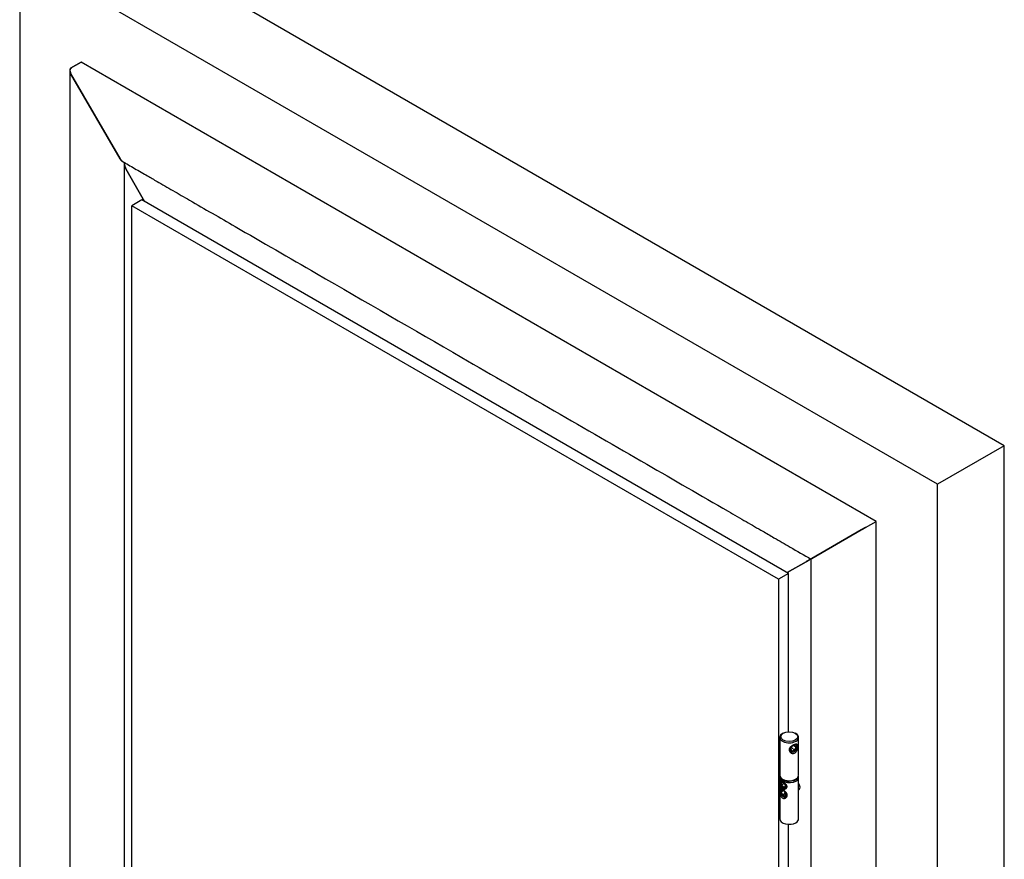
# Model space of a CAD drawing. Header units: millimetres. Extents: x -6500 to 4200, y 0 to 5940.
# Tile 155 of 157: x 2657 to 3490, y 3003 to 3714. Entities that reach past the tile are written whole.
import ezdxf

# ---------------------------------------------------------------- set-up
doc = ezdxf.new("R2010")
doc.units = ezdxf.units.MM
doc.layers.add('152', color=250, linetype='Continuous')

msp = doc.modelspace()

# ---------------------------------------------------------------- linework, layer by layer
at = {"layer": '152', "linetype": 'Continuous', "lineweight": -3}
for p, q in [((3490.41, 3353.07), (2713.16, 3801.81)), ((2656.59, 3769.15), (2656.59, 2305.99)), ((3433.84, 3320.41), (2656.59, 3769.15)), ((2708.64, 3677.7), (2699.73, 3672.56)), ((2699.73, 3672.56), (2708.64, 3677.7)), ((3381.8, 3289.05), (2708.64, 3677.7)), ((2699.73, 3668.31), (2741.59, 3595.81)), ((2741.59, 3595.81), (2699.73, 3668.31)), ((2746.4, 3587.48), (2762.38, 3559.8)), ((2762.38, 3559.8), (2746.4, 3587.48)), ((2760.11, 3561.11), (2751.63, 3556.21)), ((3307.7, 3244.96), (2760.11, 3561.11)), ((2751.63, 2231.53), (2751.63, 3556.21)), ((3299.21, 3240.06), (2751.63, 3556.21)), ((3490.41, 3353.07), (3433.84, 3320.41)), ((3490.41, 1889.9), (3490.41, 3353.07)), ((3433.84, 1857.24), (3433.84, 3320.41)), ((3372.89, 3283.91), (3381.8, 3289.05)), ((3372.89, 3283.91), (3381.8, 3289.05)), ((3381.8, 1887.29), (3381.8, 3289.05)), ((3369.21, 3281.78), (3327.35, 3257.62)), ((3327.35, 3257.62), (3369.21, 3281.78)), ((3369.21, 3281.78), (3369.36, 3281.87)), ((3369.36, 3281.87), (3369.21, 3281.78)), ((3322.55, 3254.84), (3306.57, 3245.61)), ((3306.57, 3245.61), (3322.55, 3254.84)), ((3307.7, 3244.96), (3299.21, 3240.06)), ((3307.7, 3110.93), (3307.7, 3244.96)), ((3299.21, 3240.06), (3299.21, 1915.38)), ((3300.23, 3106.14), (3300.23, 3074.13)), ((3303.14, 3109.73), (3302.58, 3109.41)), ((3313.89, 3109.41), (3313.32, 3109.73)), ((3316.23, 3074.13), (3316.23, 3106.14)), ((3310.89, 3098.76), (3309.5, 3096.42)), ((3309.5, 3096.42), (3310.41, 3094.68)), ((3309.54, 3093.9), (3310.69, 3093.82)), ((3312.72, 3095.28), (3310.17, 3097.54)), ((3310.41, 3094.68), (3312.72, 3095.28)), ((3313.2, 3099.35), (3310.89, 3098.76)), ((3314.11, 3097.61), (3312.39, 3099.14)), ((3312.72, 3095.28), (3314.11, 3097.61)), ((3314.11, 3097.61), (3313.2, 3099.35)), ((3314.91, 3098.57), (3314.7, 3099.71)), ((3300.23, 3074.13), (3300.23, 3074.13)), ((3300.23, 3072.5), (3300.23, 3037.16)), ((3302.58, 3070.87), (3303.14, 3070.54)), ((3313.32, 3070.54), (3313.89, 3070.87)), ((3316.23, 3037.16), (3316.23, 3072.5)), ((3300.32, 3067.8), (3300.29, 3067.26)), ((3301.72, 3062.71), (3301.11, 3061.5)), ((3301.47, 3065.83), (3303.99, 3067.29)), ((3302.45, 3061.47), (3301.47, 3060.08)), ((3301.47, 3060.08), (3303.16, 3061.06)), ((3304.4, 3060.34), (3302.45, 3061.47)), ((3302.84, 3062.85), (3303.31, 3062.61)), ((3303.17, 3063.72), (3305.06, 3064.81)), ((3305.38, 3057.82), (3304.4, 3060.34)), ((3316.23, 3061.77), (3316.66, 3062.02)), ((3316.66, 3062.02), (3316.66, 3062.02)), ((3301.47, 3060.08), (3302.45, 3057.55)), ((3302.45, 3057.55), (3304.93, 3058.99)), ((3302.45, 3057.55), (3304.4, 3056.42)), ((3304.4, 3056.42), (3305.38, 3057.82)), ((3304.47, 3055.66), (3305.84, 3055.59)), ((3300.23, 3037.16), (3300.23, 3037.16)), ((3307.7, 2869.25), (3307.7, 3032.55))]:
    msp.add_line(p, q, dxfattribs=at)
for centre, major_axis in [((3308.23, 3106.79), (-7.2, 0)), ((3302.69, 3065.71), (1.7, -2.94))]:
    msp.add_ellipse(centre, major_axis=major_axis, ratio=0.57735, dxfattribs=at)
for centre, major_axis, ratio, start_param, end_param in [((3308.23, 3106.14), (8, 0), 0.57735, 2.356161, 5.288348), ((3308.23, 3106.14), (8, 0), 0.57735, 5.288348, 6.283185), ((3308.23, 3106.14), (8, 0), 0.57735, 0, 0.785465), ((3311.07, 3097.74), (-2.92, -3.29), 0.684772, 0.208688, 0.489175), ((3311.94, 3096.97), (-2.39, -2.69), 0.684772, 4.653455, 6.283185), ((3311.94, 3096.97), (-2.39, -2.69), 0.684772, 0, 3.747007), ((3311.07, 3097.74), (-2.92, -3.29), 0.684772, 2.652455, 2.844781), ((3308.23, 3072.5), (8, 0), 0.57735, 2.963796, 5.497785), ((3308.23, 3074.13), (-8, 0), 0.57735, 0, 2.146756), ((3303.14, 3065.97), (2, -3.46), 0.57735, 3.141596, 3.866226), ((3308.23, 3073.48), (-7.6, 0), 0.57735, 0.292562, 2.356194), ((3303.14, 3065.97), (1.4, -2.42), 0.57735, 2.532219, 5.497785), ((3308.23, 3073.48), (7.2, 0), 0.57735, 3.926957, 5.288346), ((3308.23, 3073.48), (7.2, 0), 0.57735, 5.288346, 5.497851), ((3308.23, 3074.13), (-8, 0), 0.57735, 2.146755, 3.141657), ((3308.23, 3073.48), (-7.6, 0), 0.57735, 2.356194, 2.84903), ((3308.23, 3072.5), (8, 0), 0.57735, 5.497788, 6.283185), ((3308.23, 3072.5), (8, 0), 0.57735, 0, 0.177795), ((3303.43, 3058.95), (-1.8, 3.12), 0.57735, 0, 4.680383), ((3303.43, 3058.95), (-1.8, 3.12), 0.57735, 5.938498, 6.283185), ((3303.14, 3065.97), (1.4, -2.42), 0.57735, 5.497785, 6.283185), ((3303.14, 3065.97), (1.4, -2.42), 0.57735, 0, 0.609374), ((3303.14, 3065.97), (2, -3.46), 0.57735, 0.130569, 1.302775), ((3314.68, 3065.45), (1.98, -3.43), 0.57735, 0, 1.769013), ((3308.23, 3037.16), (-8, 0), 0.57735, 0, 2.356193), ((3308.23, 3037.16), (-8, 0), 0.57735, 2.356195, 3.141691)]:
    msp.add_ellipse(centre, major_axis=major_axis, ratio=ratio, start_param=start_param, end_param=end_param, dxfattribs=at)
for points, knots in [([(2699.73, 3672.56), (2699.65, 3672.52), (2699.58, 3672.47), (2699.46, 3672.35), (2699.4, 3672.29), (2699.33, 3672.2), (2699.32, 3672.19), (2699.29, 3672.15), (2699.26, 3672.1), (2699.23, 3672.04), (2699.16, 3671.92), (2699.13, 3671.84), (2699.09, 3671.73), (2699.08, 3671.71), (2699.07, 3671.66), (2699.06, 3671.64), (2699.04, 3671.57), (2699.03, 3671.53), (2699, 3671.39), (2698.99, 3671.3), (2698.97, 3671.11), (2698.97, 3671.01), (2698.96, 3670.87), (2698.96, 3670.82), (2698.97, 3670.74), (2698.97, 3670.72), (2698.97, 3670.67), (2698.97, 3670.64), (2698.98, 3670.52), (2698.99, 3670.42), (2699.02, 3670.22), (2699.04, 3670.13), (2699.08, 3669.93), (2699.1, 3669.83), (2699.16, 3669.64), (2699.18, 3669.54), (2699.25, 3669.34), (2699.29, 3669.25), (2699.36, 3669.05), (2699.4, 3668.96), (2699.53, 3668.68), (2699.62, 3668.49), (2699.73, 3668.31)], [0, 0, 0, 0, 0.0625, 0.0625, 0.125, 0.125, 0.140625, 0.140625, 0.15625, 0.1875, 0.1875, 0.25, 0.25, 0.265625, 0.265625, 0.28125, 0.28125, 0.3125, 0.3125, 0.375, 0.375, 0.4375, 0.4375, 0.46875, 0.46875, 0.484375, 0.484375, 0.5, 0.5, 0.5625, 0.5625, 0.625, 0.625, 0.6875, 0.6875, 0.75, 0.75, 0.8125, 0.8125, 0.875, 0.875, 1, 1, 1, 1]), ([(2698.96, 3670.68), (2698.96, 3665.13), (2698.96, 3655.19), (2698.96, 3642.08), (2698.96, 3631.85), (2698.96, 3623.27), (2698.96, 3615.06), (2698.96, 3606.72), (2698.96, 3598.32), (2698.96, 3575.09), (2698.96, 3523.2), (2698.96, 3417.92), (2698.96, 3229.92), (2698.96, 2945.68), (2698.96, 2661.44), (2698.96, 2452.81), (2698.96, 2368.67), (2698.96, 2337.68), (2698.96, 2328.59), (2698.96, 2318.92), (2698.96, 2306.73), (2698.96, 2290.01), (2698.96, 2277.09), (2698.96, 2269.74)], [0, 0, 0, 0, 0.011887, 0.021289, 0.028071, 0.033799, 0.039662, 0.045646, 0.05165, 0.057653, 0.095388, 0.162773, 0.283102, 0.497976, 0.771452, 0.891782, 0.944727, 0.95163, 0.958149, 0.964203, 0.972325, 0.984257, 1, 1, 1, 1]), ([(2699.87, 3672.32), (2699.83, 3672.3), (2699.8, 3672.27), (2699.75, 3672.24), (2699.74, 3672.23), (2699.71, 3672.2), (2699.69, 3672.19), (2699.62, 3672.12), (2699.56, 3672.07), (2699.47, 3671.94), (2699.43, 3671.87), (2699.38, 3671.78), (2699.37, 3671.76), (2699.35, 3671.72), (2699.34, 3671.71), (2699.32, 3671.65), (2699.3, 3671.61), (2699.26, 3671.49), (2699.24, 3671.41), (2699.21, 3671.28), (2699.2, 3671.24), (2699.19, 3671.15), (2699.18, 3671.11), (2699.18, 3671.02), (2699.17, 3670.98), (2699.17, 3670.91), (2699.17, 3670.89), (2699.17, 3670.84), (2699.17, 3670.82), (2699.16, 3670.71), (2699.17, 3670.62), (2699.18, 3670.43), (2699.19, 3670.34), (2699.21, 3670.16), (2699.23, 3670.07), (2699.27, 3669.89), (2699.29, 3669.8), (2699.33, 3669.66), (2699.34, 3669.62), (2699.37, 3669.53), (2699.38, 3669.48), (2699.43, 3669.35), (2699.46, 3669.26), (2699.51, 3669.13), (2699.53, 3669.08), (2699.57, 3668.99), (2699.59, 3668.95), (2699.64, 3668.82), (2699.69, 3668.73), (2699.75, 3668.61), (2699.77, 3668.56), (2699.81, 3668.5), (2699.82, 3668.48), (2699.84, 3668.44), (2699.86, 3668.42), (2699.87, 3668.4)], [0, 0, 0, 0, 0.03125, 0.03125, 0.046875, 0.046875, 0.0625, 0.0625, 0.125, 0.125, 0.1875, 0.1875, 0.203125, 0.203125, 0.21875, 0.21875, 0.25, 0.25, 0.3125, 0.3125, 0.34375, 0.34375, 0.375, 0.375, 0.40625, 0.40625, 0.421875, 0.421875, 0.4375, 0.4375, 0.5, 0.5, 0.5625, 0.5625, 0.625, 0.625, 0.6875, 0.6875, 0.71875, 0.71875, 0.75, 0.75, 0.8125, 0.8125, 0.84375, 0.84375, 0.875, 0.875, 0.9375, 0.9375, 0.96875, 0.96875, 0.984375, 0.984375, 1, 1, 1, 1]), ([(2741.59, 3595.81), (2741.69, 3595.63), (2741.8, 3595.46), (2742.04, 3595.12), (2742.17, 3594.96), (2742.37, 3594.73), (2742.44, 3594.66), (2742.55, 3594.55), (2742.58, 3594.52), (2742.66, 3594.45), (2742.69, 3594.41), (2742.81, 3594.31), (2742.88, 3594.25), (2743.04, 3594.12), (2743.12, 3594.06), (2743.27, 3593.96), (2743.35, 3593.91), (2743.42, 3593.87)], [0, 0, 0, 0, 0.225282, 0.225282, 0.450564, 0.450564, 0.563205, 0.563205, 0.619526, 0.619526, 0.675846, 0.675846, 0.788487, 0.788487, 0.901128, 0.901128, 1, 1, 1, 1]), ([(2743.04, 3594.36), (2743.1, 3594.31), (2743.16, 3594.27), (2743.24, 3594.21), (2743.26, 3594.2), (2743.3, 3594.18), (2743.32, 3594.17), (2743.36, 3594.14), (2743.39, 3594.12), (2743.42, 3594.1)], [0, 0, 0, 0, 0.482156, 0.482156, 0.631252, 0.631252, 0.780348, 0.780348, 1, 1, 1, 1]), ([(2743.42, 3593.87), (2746.92, 3591.85), (2754.08, 3587.71), (2763.9, 3582.05), (2772.45, 3577.11), (2779.62, 3572.97), (2786.46, 3569.02), (2793.42, 3565.01), (2810.95, 3554.88), (2849.12, 3532.85), (2925.97, 3488.48), (3042.15, 3421.4), (3158.34, 3354.32), (3236.09, 3309.43), (3264.18, 3293.21), (3271.69, 3288.88), (3278.88, 3284.73), (3286.72, 3280.2), (3296.72, 3274.42), (3310.35, 3266.56), (3320.78, 3260.53), (3326.67, 3257.13)], [0, 0, 0, 0, 0.017997, 0.036867, 0.050507, 0.06198, 0.073723, 0.085711, 0.09774, 0.1639, 0.282043, 0.493013, 0.761519, 0.879662, 0.892923, 0.906009, 0.918271, 0.929914, 0.946347, 0.969709, 1, 1, 1, 1]), ([(2745.36, 3592.98), (2745.36, 3592.96), (2745.35, 3592.94), (2745.34, 3592.89), (2745.32, 3592.85), (2745.29, 3592.75), (2745.28, 3592.67), (2745.23, 3592.45), (2745.21, 3592.3), (2745.18, 3591.99), (2745.17, 3591.84), (2745.16, 3591.6), (2745.17, 3591.52), (2745.17, 3591.4), (2745.17, 3591.36), (2745.17, 3591.28), (2745.18, 3591.24), (2745.19, 3591.04), (2745.21, 3590.88), (2745.25, 3590.57), (2745.28, 3590.41), (2745.35, 3590.09), (2745.39, 3589.93), (2745.45, 3589.69), (2745.47, 3589.61), (2745.52, 3589.46), (2745.55, 3589.38), (2745.63, 3589.14), (2745.68, 3588.99), (2745.8, 3588.68), (2745.87, 3588.52), (2746.01, 3588.22), (2746.15, 3587.92), (2746.31, 3587.63), (2746.4, 3587.48)], [0, 0, 0, 0, 0.010733, 0.010733, 0.031781, 0.031781, 0.073878, 0.073878, 0.158071, 0.158071, 0.242264, 0.242264, 0.28436, 0.28436, 0.305408, 0.305408, 0.326457, 0.326457, 0.41065, 0.41065, 0.494843, 0.494843, 0.579035, 0.579035, 0.621132, 0.621132, 0.663228, 0.663228, 0.747421, 0.747421, 0.831614, 0.831614, 0.915807, 1, 1, 1, 1]), ([(2745.16, 3591.3), (2745.16, 3582.77), (2745.16, 3567.03), (2745.16, 3545.53), (2745.16, 3528.19), (2745.16, 3514.03), (2745.16, 3489.25), (2745.16, 3439.29), (2745.16, 3340.59), (2745.16, 3164.03), (2745.16, 2897.1), (2745.16, 2630.17), (2745.16, 2449.73), (2745.16, 2381.78), (2745.16, 2359.79), (2745.16, 2340.35), (2745.16, 2321.32), (2745.16, 2300.26), (2745.16, 2273.69), (2745.16, 2254.14), (2745.16, 2243.45)], [0, 0, 0, 0, 0.018999, 0.035031, 0.04786, 0.057591, 0.066539, 0.103013, 0.168786, 0.286239, 0.495976, 0.762913, 0.880366, 0.897592, 0.914139, 0.929314, 0.940859, 0.956489, 0.976202, 1, 1, 1, 1]), ([(2745.57, 3592.86), (2745.57, 3592.86), (2745.57, 3592.85), (2745.56, 3592.81), (2745.55, 3592.78), (2745.53, 3592.71), (2745.52, 3592.68), (2745.49, 3592.57), (2745.47, 3592.5), (2745.43, 3592.29), (2745.4, 3592.15), (2745.37, 3591.86), (2745.37, 3591.71), (2745.36, 3591.48), (2745.37, 3591.41), (2745.37, 3591.29), (2745.37, 3591.26), (2745.37, 3591.18), (2745.38, 3591.14), (2745.39, 3590.95), (2745.41, 3590.8), (2745.45, 3590.5), (2745.48, 3590.34), (2745.54, 3590.04), (2745.58, 3589.89), (2745.64, 3589.66), (2745.66, 3589.59), (2745.71, 3589.44), (2745.73, 3589.36), (2745.81, 3589.14), (2745.86, 3588.99), (2745.98, 3588.7), (2746.04, 3588.55), (2746.17, 3588.26), (2746.31, 3587.98), (2746.46, 3587.7), (2746.54, 3587.56)], [0, 0, 0, 0, 0.00241, 0.00241, 0.023193, 0.023193, 0.043977, 0.043977, 0.085543, 0.085543, 0.168675, 0.168675, 0.251808, 0.251808, 0.293374, 0.293374, 0.314157, 0.314157, 0.33494, 0.33494, 0.418073, 0.418073, 0.501205, 0.501205, 0.584338, 0.584338, 0.625904, 0.625904, 0.66747, 0.66747, 0.750603, 0.750603, 0.833735, 0.833735, 0.916868, 1, 1, 1, 1]), ([(2745.57, 3592.86), (2745.57, 3592.86), (2745.57, 3592.85), (2745.56, 3592.82), (2745.55, 3592.78), (2745.53, 3592.71), (2745.52, 3592.68), (2745.49, 3592.58), (2745.47, 3592.51), (2745.43, 3592.29), (2745.4, 3592.15), (2745.37, 3591.86), (2745.37, 3591.71), (2745.36, 3591.49), (2745.37, 3591.41), (2745.37, 3591.3), (2745.37, 3591.26), (2745.37, 3591.18), (2745.38, 3591.15), (2745.39, 3590.96), (2745.41, 3590.8), (2745.45, 3590.5), (2745.48, 3590.35), (2745.54, 3590.05), (2745.58, 3589.9), (2745.64, 3589.67), (2745.66, 3589.6), (2745.7, 3589.44), (2745.73, 3589.37), (2745.8, 3589.14), (2745.86, 3589), (2745.97, 3588.7), (2746.04, 3588.56), (2746.17, 3588.27), (2746.3, 3587.98), (2746.46, 3587.7), (2746.54, 3587.56)], [0, 0, 0, 0, 0.002059, 0.002059, 0.022849, 0.022849, 0.043639, 0.043639, 0.08522, 0.08522, 0.168382, 0.168382, 0.251544, 0.251544, 0.293125, 0.293125, 0.313915, 0.313915, 0.334706, 0.334706, 0.417867, 0.417867, 0.501029, 0.501029, 0.584191, 0.584191, 0.625772, 0.625772, 0.667353, 0.667353, 0.750515, 0.750515, 0.833676, 0.833676, 0.916838, 1, 1, 1, 1]), ([(3369.21, 3281.78), (3369.32, 3281.84), (3369.43, 3281.91), (3369.67, 3282.05), (3369.8, 3282.12), (3370, 3282.24), (3370.07, 3282.28), (3370.18, 3282.34), (3370.21, 3282.36), (3370.29, 3282.4), (3370.32, 3282.42), (3370.44, 3282.49), (3370.51, 3282.53), (3370.67, 3282.62), (3370.75, 3282.67), (3370.91, 3282.77), (3371, 3282.81), (3371.1, 3282.87), (3371.12, 3282.89), (3371.17, 3282.91), (3371.19, 3282.92), (3371.25, 3282.96), (3371.3, 3282.99), (3371.43, 3283.06), (3371.52, 3283.11), (3371.69, 3283.22), (3371.78, 3283.27), (3371.9, 3283.33), (3371.92, 3283.35), (3371.96, 3283.37), (3372.03, 3283.41), (3372.1, 3283.45), (3372.23, 3283.53), (3372.32, 3283.58), (3372.43, 3283.64), (3372.45, 3283.65), (3372.49, 3283.68), (3372.51, 3283.69), (3372.58, 3283.73), (3372.62, 3283.75), (3372.74, 3283.82), (3372.82, 3283.86), (3372.89, 3283.91)], [0, 0, 0, 0, 0.125, 0.125, 0.25, 0.25, 0.3125, 0.3125, 0.34375, 0.34375, 0.375, 0.375, 0.4375, 0.4375, 0.5, 0.5, 0.5625, 0.5625, 0.578125, 0.578125, 0.59375, 0.59375, 0.625, 0.625, 0.6875, 0.6875, 0.75, 0.75, 0.765625, 0.765625, 0.78125, 0.8125, 0.8125, 0.875, 0.875, 0.890625, 0.890625, 0.90625, 0.90625, 0.9375, 0.9375, 1, 1, 1, 1]), ([(3326.28, 3257), (3326.18, 3256.94), (3326.08, 3256.88), (3325.84, 3256.74), (3325.7, 3256.66), (3325.5, 3256.55), (3325.43, 3256.51), (3325.33, 3256.45), (3325.3, 3256.43), (3325.23, 3256.39), (3325.19, 3256.37), (3325.03, 3256.27), (3324.9, 3256.2), (3324.65, 3256.05), (3324.52, 3255.98), (3324.28, 3255.84), (3324.16, 3255.77), (3323.99, 3255.67), (3323.93, 3255.64), (3323.82, 3255.58), (3323.76, 3255.54), (3323.6, 3255.45), (3323.49, 3255.39), (3323.29, 3255.27), (3323.19, 3255.21), (3322.99, 3255.1), (3322.8, 3254.99), (3322.63, 3254.89), (3322.55, 3254.84)], [0, 0, 0, 0, 0.06603, 0.06603, 0.159427, 0.159427, 0.206126, 0.206126, 0.229475, 0.229475, 0.252824, 0.252824, 0.346221, 0.346221, 0.439618, 0.439618, 0.533015, 0.533015, 0.579714, 0.579714, 0.626412, 0.626412, 0.719809, 0.719809, 0.813206, 0.813206, 0.906603, 1, 1, 1, 1]), ([(3322.69, 3254.92), (3322.77, 3254.97), (3322.93, 3255.06), (3323.2, 3255.22), (3323.39, 3255.33), (3323.58, 3255.44), (3323.68, 3255.5), (3323.89, 3255.62), (3324, 3255.68), (3324.16, 3255.78), (3324.22, 3255.81), (3324.33, 3255.87), (3324.39, 3255.91), (3324.57, 3256.01), (3324.68, 3256.07), (3324.93, 3256.21), (3325.05, 3256.29), (3325.3, 3256.43), (3325.43, 3256.5), (3325.59, 3256.6), (3325.62, 3256.62), (3325.69, 3256.66), (3325.72, 3256.68), (3325.78, 3256.71), (3325.81, 3256.72), (3325.84, 3256.74)], [0, 0, 0, 0, 0.10313, 0.20626, 0.30939, 0.30939, 0.41252, 0.41252, 0.51565, 0.51565, 0.567215, 0.567215, 0.61878, 0.61878, 0.72191, 0.72191, 0.82504, 0.82504, 0.92817, 0.92817, 0.953952, 0.953952, 0.979735, 0.979735, 1, 1, 1, 1]), ([(3326.59, 3257.18), (3326.59, 3257.18), (3326.59, 3257.18), (3326.6, 3257.18), (3326.6, 3257.18), (3326.6, 3257.18), (3326.6, 3257.18), (3326.61, 3257.19), (3326.62, 3257.19), (3326.65, 3257.21), (3326.66, 3257.22), (3326.71, 3257.24), (3326.73, 3257.26), (3326.78, 3257.29), (3326.81, 3257.3), (3326.88, 3257.34), (3326.91, 3257.36), (3326.99, 3257.41), (3327.03, 3257.43), (3327.16, 3257.5), (3327.25, 3257.56), (3327.35, 3257.62)], [0, 0, 0, 0, 0.039193, 0.039193, 0.067452, 0.067452, 0.095711, 0.095711, 0.208747, 0.208747, 0.321783, 0.321783, 0.434819, 0.434819, 0.547855, 0.547855, 0.660892, 0.660892, 0.773928, 0.773928, 1, 1, 1, 1]), ([(3326.59, 3257.18), (3326.59, 3251.77), (3326.59, 3242.13), (3326.59, 3229.43), (3326.59, 3219.58), (3326.59, 3211.31), (3326.59, 3203.4), (3326.59, 3195.37), (3326.59, 3187.28), (3326.59, 3164.9), (3326.59, 3114.91), (3326.59, 3013.49), (3326.59, 2832.38), (3326.59, 2558.55), (3326.59, 2284.72), (3326.59, 2083.74), (3326.59, 2002.69), (3326.59, 1972.83), (3326.59, 1964.07), (3326.59, 1954.76), (3326.59, 1943.01), (3326.59, 1926.91), (3326.59, 1914.46), (3326.59, 1907.38)], [0, 0, 0, 0, 0.012026, 0.021426, 0.028208, 0.033935, 0.039797, 0.045781, 0.051783, 0.057786, 0.095516, 0.162891, 0.283203, 0.498047, 0.771484, 0.891797, 0.944734, 0.951636, 0.958154, 0.964208, 0.972329, 0.984259, 1, 1, 1, 1]), ([(3326.79, 3257.29), (3326.79, 3257.29), (3326.79, 3257.29), (3326.79, 3257.29), (3326.8, 3257.29), (3326.8, 3257.3), (3326.8, 3257.3), (3326.81, 3257.3), (3326.82, 3257.31), (3326.84, 3257.32), (3326.86, 3257.33), (3326.9, 3257.35), (3326.92, 3257.37), (3326.97, 3257.39), (3327, 3257.41), (3327.09, 3257.46), (3327.16, 3257.5), (3327.31, 3257.59), (3327.4, 3257.64), (3327.5, 3257.7)], [0, 0, 0, 0, 0.039193, 0.039193, 0.067452, 0.067452, 0.095711, 0.095711, 0.208747, 0.208747, 0.321783, 0.321783, 0.434819, 0.434819, 0.547855, 0.547855, 0.773928, 0.773928, 1, 1, 1, 1]), ([(3312.59, 3092.79), (3312.47, 3092.75), (3312.34, 3092.71), (3312.09, 3092.65), (3311.96, 3092.63), (3311.7, 3092.6), (3311.57, 3092.6), (3311.41, 3092.6), (3311.38, 3092.6), (3311.32, 3092.6), (3311.22, 3092.61), (3311.12, 3092.62), (3310.93, 3092.65), (3310.81, 3092.67), (3310.56, 3092.74), (3310.44, 3092.78), (3310.29, 3092.83), (3310.26, 3092.85), (3310.2, 3092.87), (3310.11, 3092.91), (3310.02, 3092.95), (3309.85, 3093.04), (3309.74, 3093.1), (3309.53, 3093.25), (3309.43, 3093.32), (3309.28, 3093.44), (3309.23, 3093.48), (3309.16, 3093.55), (3309.14, 3093.57), (3309.09, 3093.62), (3309.07, 3093.64), (3308.96, 3093.75), (3308.88, 3093.85), (3308.72, 3094.04), (3308.65, 3094.14), (3308.53, 3094.36), (3308.47, 3094.46), (3308.4, 3094.61), (3308.39, 3094.63), (3308.37, 3094.69), (3308.34, 3094.78), (3308.31, 3094.86), (3308.25, 3095.04), (3308.23, 3095.16), (3308.19, 3095.39), (3308.18, 3095.51), (3308.18, 3095.69), (3308.18, 3095.75), (3308.19, 3095.84), (3308.19, 3095.87), (3308.2, 3095.93), (3308.2, 3095.96), (3308.22, 3096.11), (3308.25, 3096.23), (3308.32, 3096.46), (3308.36, 3096.58), (3308.42, 3096.72), (3308.44, 3096.75), (3308.46, 3096.81), (3308.48, 3096.83), (3308.52, 3096.92), (3308.55, 3096.97), (3308.65, 3097.14), (3308.72, 3097.25), (3308.87, 3097.46), (3308.95, 3097.56), (3309.06, 3097.69), (3309.09, 3097.71), (3309.13, 3097.76), (3309.15, 3097.79), (3309.22, 3097.86), (3309.27, 3097.91), (3309.42, 3098.06), (3309.52, 3098.15), (3309.73, 3098.34), (3309.84, 3098.43), (3310.01, 3098.56), (3310.07, 3098.6), (3310.16, 3098.67), (3310.19, 3098.69), (3310.25, 3098.73), (3310.28, 3098.75), (3310.43, 3098.86), (3310.55, 3098.94), (3310.8, 3099.1), (3310.92, 3099.17), (3311.17, 3099.32), (3311.3, 3099.39), (3311.49, 3099.49), (3311.56, 3099.52), (3311.69, 3099.59), (3311.75, 3099.62), (3311.95, 3099.71), (3312.2, 3099.83), (3312.45, 3099.93), (3312.64, 3100), (3312.7, 3100.02), (3312.79, 3100.05), (3312.82, 3100.06), (3312.88, 3100.08), (3312.91, 3100.09), (3313.06, 3100.14), (3313.18, 3100.17), (3313.4, 3100.23), (3313.51, 3100.26), (3313.66, 3100.29), (3313.71, 3100.3), (3313.79, 3100.31), (3313.82, 3100.31), (3313.86, 3100.32), (3313.89, 3100.32), (3314.01, 3100.33), (3314.1, 3100.34), (3314.28, 3100.34), (3314.36, 3100.34), (3314.48, 3100.32), (3314.51, 3100.32), (3314.57, 3100.31), (3314.59, 3100.3), (3314.62, 3100.29), (3314.64, 3100.29), (3314.73, 3100.27), (3314.79, 3100.24), (3314.92, 3100.18), (3314.97, 3100.15), (3315.08, 3100.07), (3315.12, 3100.02), (3315.18, 3099.96), (3315.19, 3099.94), (3315.21, 3099.92), (3315.24, 3099.88), (3315.27, 3099.83), (3315.33, 3099.74), (3315.36, 3099.67), (3315.42, 3099.52), (3315.44, 3099.44), (3315.48, 3099.31), (3315.49, 3099.27), (3315.5, 3099.2), (3315.5, 3099.17), (3315.51, 3099.13), (3315.52, 3099.1), (3315.53, 3098.98), (3315.54, 3098.87), (3315.56, 3098.66), (3315.56, 3098.54), (3315.56, 3098.3), (3315.56, 3098.18), (3315.55, 3098.02), (3315.55, 3097.98), (3315.54, 3097.92), (3315.54, 3097.82), (3315.53, 3097.72), (3315.51, 3097.52), (3315.49, 3097.38), (3315.45, 3097.1), (3315.42, 3096.96), (3315.36, 3096.68), (3315.33, 3096.53), (3315.26, 3096.25), (3315.22, 3096.11), (3315.13, 3095.83), (3315.08, 3095.69), (3314.98, 3095.41), (3314.92, 3095.27), (3314.8, 3095.01), (3314.74, 3094.88), (3314.6, 3094.62), (3314.53, 3094.5), (3314.41, 3094.32), (3314.37, 3094.26), (3314.28, 3094.14), (3314.24, 3094.08), (3314.11, 3093.91), (3314.02, 3093.81), (3313.83, 3093.61), (3313.73, 3093.51), (3313.52, 3093.33), (3313.42, 3093.25), (3313.28, 3093.15), (3313.25, 3093.13), (3313.19, 3093.09), (3313.1, 3093.04), (3312.96, 3092.96), (3312.84, 3092.9), (3312.75, 3092.86), (3312.7, 3092.84), (3312.65, 3092.82), (3312.62, 3092.81), (3312.61, 3092.8), (3312.6, 3092.8), (3312.59, 3092.79)], [0, 0, 0, 0, 0.015625, 0.015625, 0.03125, 0.03125, 0.046875, 0.046875, 0.050781, 0.050781, 0.054687, 0.0625, 0.0625, 0.078125, 0.078125, 0.09375, 0.09375, 0.097656, 0.097656, 0.101562, 0.109375, 0.109375, 0.125, 0.125, 0.140625, 0.140625, 0.148437, 0.148437, 0.152344, 0.152344, 0.15625, 0.15625, 0.171875, 0.171875, 0.1875, 0.1875, 0.203125, 0.203125, 0.207031, 0.207031, 0.210937, 0.21875, 0.21875, 0.234375, 0.234375, 0.25, 0.25, 0.257812, 0.257812, 0.261719, 0.261719, 0.265625, 0.265625, 0.28125, 0.28125, 0.296875, 0.296875, 0.300781, 0.300781, 0.304687, 0.304687, 0.3125, 0.3125, 0.328125, 0.328125, 0.34375, 0.34375, 0.347656, 0.347656, 0.351562, 0.351562, 0.359375, 0.359375, 0.375, 0.375, 0.390625, 0.390625, 0.398437, 0.398437, 0.402344, 0.402344, 0.40625, 0.40625, 0.421875, 0.421875, 0.4375, 0.4375, 0.453125, 0.453125, 0.460937, 0.460937, 0.46875, 0.46875, 0.484375, 0.5, 0.5, 0.507812, 0.507812, 0.511719, 0.511719, 0.515625, 0.515625, 0.53125, 0.53125, 0.546875, 0.546875, 0.554687, 0.554687, 0.558594, 0.558594, 0.5625, 0.5625, 0.578125, 0.578125, 0.59375, 0.59375, 0.601563, 0.601563, 0.605469, 0.605469, 0.609375, 0.609375, 0.625, 0.625, 0.640625, 0.640625, 0.65625, 0.65625, 0.660156, 0.660156, 0.664063, 0.671875, 0.671875, 0.6875, 0.6875, 0.703125, 0.703125, 0.710938, 0.710938, 0.714844, 0.714844, 0.71875, 0.71875, 0.734375, 0.734375, 0.75, 0.75, 0.765625, 0.765625, 0.769531, 0.769531, 0.773438, 0.78125, 0.78125, 0.796875, 0.796875, 0.8125, 0.8125, 0.828125, 0.828125, 0.84375, 0.84375, 0.859375, 0.859375, 0.875, 0.875, 0.890625, 0.890625, 0.90625, 0.90625, 0.914063, 0.914063, 0.921875, 0.921875, 0.9375, 0.9375, 0.953125, 0.953125, 0.96875, 0.96875, 0.972656, 0.972656, 0.976563, 0.984375, 0.992188, 0.992188, 0.996094, 0.998047, 0.999023, 0.999023, 1, 1, 1, 1]), ([(3300.64, 3068.89), (3300.65, 3068.92), (3300.66, 3068.94), (3300.69, 3069.02), (3300.71, 3069.07), (3300.75, 3069.12), (3300.75, 3069.14), (3300.77, 3069.16), (3300.78, 3069.17), (3300.8, 3069.2), (3300.81, 3069.21), (3300.87, 3069.27), (3300.9, 3069.29), (3300.98, 3069.34), (3301.02, 3069.36), (3301.09, 3069.38), (3301.12, 3069.38), (3301.16, 3069.39), (3301.17, 3069.39), (3301.2, 3069.39), (3301.21, 3069.39), (3301.28, 3069.4), (3301.33, 3069.39), (3301.46, 3069.38), (3301.52, 3069.36), (3301.62, 3069.34), (3301.68, 3069.32), (3301.73, 3069.3), (3301.77, 3069.29), (3301.79, 3069.29), (3301.88, 3069.25), (3301.96, 3069.22), (3302.13, 3069.15), (3302.21, 3069.1), (3302.39, 3069.01), (3302.48, 3068.96), (3302.58, 3068.91)], [0, 0, 0, 0, 0.03602, 0.03602, 0.123654, 0.123654, 0.145563, 0.145563, 0.167472, 0.167472, 0.211289, 0.211289, 0.298923, 0.298923, 0.386558, 0.386558, 0.430375, 0.430375, 0.452284, 0.452284, 0.474193, 0.474193, 0.561827, 0.561827, 0.649462, 0.649462, 0.693279, 0.715188, 0.715188, 0.737096, 0.737096, 0.824731, 0.824731, 0.912365, 0.912365, 1, 1, 1, 1]), ([(3302.58, 3068.91), (3302.59, 3068.9), (3302.6, 3068.89), (3302.62, 3068.88), (3302.66, 3068.86), (3302.7, 3068.84), (3302.77, 3068.79), (3302.84, 3068.75), (3302.92, 3068.7), (3302.97, 3068.67), (3302.99, 3068.65), (3303.07, 3068.6), (3303.12, 3068.57), (3303.27, 3068.46), (3303.37, 3068.39), (3303.58, 3068.24), (3303.68, 3068.16), (3303.83, 3068.04), (3303.91, 3067.98), (3303.98, 3067.92), (3304.04, 3067.87), (3304.06, 3067.85), (3304.19, 3067.74), (3304.29, 3067.66), (3304.48, 3067.48), (3304.58, 3067.38), (3304.77, 3067.2), (3304.86, 3067.1), (3304.97, 3066.98), (3304.99, 3066.95), (3305.03, 3066.9), (3305.06, 3066.88), (3305.12, 3066.8), (3305.16, 3066.75), (3305.29, 3066.6), (3305.36, 3066.5), (3305.51, 3066.29), (3305.58, 3066.19), (3305.68, 3066.03), (3305.71, 3065.98), (3305.76, 3065.89), (3305.77, 3065.87), (3305.8, 3065.81), (3305.81, 3065.79), (3305.88, 3065.65), (3305.93, 3065.54), (3306.01, 3065.32), (3306.05, 3065.21), (3306.09, 3065.04), (3306.1, 3064.99), (3306.13, 3064.88), (3306.13, 3064.82), (3306.16, 3064.66), (3306.17, 3064.44), (3306.15, 3064.22), (3306.13, 3064.07), (3306.12, 3063.99), (3306.1, 3063.91), (3306.09, 3063.86), (3306.08, 3063.83), (3306.04, 3063.7), (3306.01, 3063.61), (3305.92, 3063.42), (3305.87, 3063.32), (3305.77, 3063.15), (3305.71, 3063.07), (3305.62, 3062.96), (3305.61, 3062.94), (3305.57, 3062.91), (3305.56, 3062.89), (3305.5, 3062.83), (3305.47, 3062.79), (3305.36, 3062.68), (3305.28, 3062.62), (3305.11, 3062.5), (3305.03, 3062.44), (3304.9, 3062.36), (3304.83, 3062.33), (3304.76, 3062.29), (3304.71, 3062.27), (3304.69, 3062.26), (3304.57, 3062.21), (3304.47, 3062.18), (3304.28, 3062.12), (3304.18, 3062.1), (3304.03, 3062.08), (3303.95, 3062.07), (3303.87, 3062.06), (3303.82, 3062.06), (3303.8, 3062.06), (3303.67, 3062.06), (3303.56, 3062.06), (3303.36, 3062.09), (3303.26, 3062.11), (3303.11, 3062.15), (3303.03, 3062.17), (3302.96, 3062.2), (3302.91, 3062.22), (3302.88, 3062.23), (3302.76, 3062.28), (3302.66, 3062.33), (3302.48, 3062.43), (3302.29, 3062.56), (3302.12, 3062.7), (3302.02, 3062.81), (3302, 3062.83), (3301.96, 3062.87), (3301.94, 3062.89), (3301.88, 3062.95), (3301.84, 3063), (3301.72, 3063.13), (3301.65, 3063.23), (3301.52, 3063.43), (3301.45, 3063.53), (3301.36, 3063.7), (3301.32, 3063.78), (3301.27, 3063.86), (3301.25, 3063.92), (3301.23, 3063.95), (3301.17, 3064.1), (3301.12, 3064.22), (3301.02, 3064.46), (3300.98, 3064.58), (3300.9, 3064.83), (3300.86, 3064.95), (3300.83, 3065.08)], [0, 0, 0, 0, 0.00305, 0.00305, 0.0061, 0.0122, 0.0122, 0.0244, 0.0305, 0.0305, 0.0366, 0.0366, 0.0488, 0.0488, 0.073199, 0.073199, 0.097599, 0.097599, 0.109799, 0.115899, 0.115899, 0.121999, 0.121999, 0.146399, 0.146399, 0.170798, 0.170798, 0.195198, 0.195198, 0.201298, 0.201298, 0.207398, 0.207398, 0.219598, 0.219598, 0.243998, 0.243998, 0.268397, 0.268397, 0.280597, 0.280597, 0.286697, 0.286697, 0.292797, 0.292797, 0.317197, 0.317197, 0.341597, 0.341597, 0.353797, 0.353797, 0.365997, 0.365997, 0.390396, 0.414796, 0.414796, 0.426996, 0.433096, 0.433096, 0.439196, 0.439196, 0.463596, 0.463596, 0.487995, 0.487995, 0.512395, 0.512395, 0.518495, 0.518495, 0.524595, 0.524595, 0.536795, 0.536795, 0.561195, 0.561195, 0.585594, 0.585594, 0.597794, 0.603894, 0.603894, 0.609994, 0.609994, 0.634394, 0.634394, 0.658794, 0.658794, 0.670994, 0.677094, 0.677094, 0.683194, 0.683194, 0.707593, 0.707593, 0.731993, 0.731993, 0.744193, 0.750293, 0.750293, 0.756393, 0.756393, 0.780793, 0.780793, 0.805192, 0.829592, 0.829592, 0.835692, 0.835692, 0.841792, 0.841792, 0.853992, 0.853992, 0.878392, 0.878392, 0.902791, 0.902791, 0.914991, 0.921091, 0.921091, 0.927191, 0.927191, 0.951591, 0.951591, 0.975991, 0.975991, 1, 1, 1, 1]), ([(3302.58, 3054.86), (3302.57, 3054.87), (3302.56, 3054.87), (3302.55, 3054.88), (3302.53, 3054.89), (3302.49, 3054.92), (3302.45, 3054.94), (3302.37, 3054.99), (3302.27, 3055.07), (3302.15, 3055.17), (3302.08, 3055.23), (3302.03, 3055.27), (3302.01, 3055.29), (3301.9, 3055.41), (3301.81, 3055.5), (3301.65, 3055.7), (3301.57, 3055.81), (3301.42, 3056.03), (3301.36, 3056.15), (3301.26, 3056.33), (3301.23, 3056.39), (3301.17, 3056.52), (3301.14, 3056.58), (3301.05, 3056.78), (3301, 3056.91), (3300.9, 3057.18), (3300.86, 3057.32), (3300.78, 3057.59), (3300.74, 3057.74), (3300.67, 3058.02), (3300.64, 3058.17), (3300.59, 3058.46), (3300.57, 3058.6), (3300.52, 3058.89), (3300.5, 3059.04), (3300.47, 3059.33), (3300.46, 3059.47), (3300.44, 3059.76), (3300.43, 3059.89), (3300.42, 3060.1), (3300.41, 3060.2), (3300.41, 3060.3), (3300.4, 3060.37), (3300.4, 3060.4), (3300.4, 3060.56), (3300.4, 3060.69), (3300.4, 3060.92), (3300.4, 3061.04), (3300.41, 3061.25), (3300.41, 3061.36), (3300.42, 3061.48), (3300.42, 3061.5), (3300.43, 3061.55), (3300.43, 3061.57), (3300.44, 3061.64), (3300.44, 3061.69), (3300.46, 3061.81), (3300.47, 3061.89), (3300.51, 3062.03), (3300.53, 3062.1), (3300.56, 3062.19), (3300.57, 3062.23), (3300.59, 3062.27), (3300.61, 3062.29), (3300.61, 3062.3), (3300.65, 3062.36), (3300.68, 3062.4), (3300.75, 3062.47), (3300.78, 3062.5), (3300.86, 3062.55), (3300.91, 3062.57), (3300.97, 3062.58), (3300.98, 3062.58), (3301.01, 3062.59), (3301.02, 3062.59), (3301.06, 3062.6), (3301.09, 3062.6), (3301.17, 3062.6), (3301.23, 3062.59), (3301.36, 3062.57), (3301.43, 3062.56), (3301.53, 3062.53), (3301.54, 3062.53), (3301.58, 3062.52), (3301.6, 3062.51), (3301.66, 3062.49), (3301.7, 3062.48), (3301.82, 3062.43), (3301.91, 3062.39), (3302.09, 3062.31), (3302.19, 3062.26), (3302.31, 3062.2), (3302.33, 3062.18), (3302.38, 3062.16), (3302.41, 3062.14), (3302.49, 3062.1), (3302.54, 3062.07), (3302.69, 3061.98), (3302.91, 3061.85), (3303.13, 3061.71), (3303.3, 3061.59), (3303.35, 3061.56), (3303.47, 3061.48), (3303.53, 3061.43), (3303.7, 3061.31), (3303.81, 3061.23), (3304.04, 3061.05), (3304.15, 3060.96), (3304.38, 3060.77), (3304.49, 3060.68), (3304.63, 3060.56), (3304.65, 3060.53), (3304.71, 3060.48), (3304.74, 3060.46), (3304.82, 3060.38), (3304.87, 3060.33), (3305.03, 3060.18), (3305.13, 3060.08), (3305.33, 3059.87), (3305.43, 3059.76), (3305.57, 3059.6), (3305.61, 3059.54), (3305.68, 3059.46), (3305.7, 3059.43), (3305.75, 3059.38), (3305.77, 3059.35), (3305.87, 3059.21), (3305.95, 3059.1), (3306.1, 3058.87), (3306.17, 3058.75), (3306.26, 3058.57), (3306.29, 3058.52), (3306.33, 3058.43), (3306.35, 3058.4), (3306.37, 3058.34), (3306.39, 3058.31), (3306.45, 3058.16), (3306.49, 3058.04), (3306.55, 3057.79), (3306.58, 3057.67), (3306.6, 3057.52), (3306.6, 3057.49), (3306.61, 3057.43), (3306.61, 3057.4), (3306.62, 3057.31), (3306.62, 3057.25), (3306.62, 3057.07), (3306.61, 3056.95), (3306.58, 3056.72), (3306.55, 3056.6), (3306.5, 3056.44), (3306.47, 3056.35), (3306.44, 3056.27), (3306.42, 3056.22), (3306.4, 3056.19), (3306.34, 3056.06), (3306.29, 3055.95), (3306.16, 3055.76), (3306.09, 3055.66), (3305.95, 3055.49), (3305.87, 3055.4), (3305.76, 3055.3), (3305.74, 3055.28), (3305.7, 3055.24), (3305.67, 3055.22), (3305.61, 3055.17), (3305.56, 3055.13), (3305.42, 3055.03), (3305.32, 3054.96), (3305.12, 3054.85), (3305.02, 3054.79), (3304.86, 3054.73), (3304.78, 3054.69), (3304.7, 3054.67), (3304.64, 3054.65), (3304.62, 3054.64), (3304.48, 3054.6), (3304.37, 3054.57), (3304.14, 3054.54), (3304.03, 3054.53), (3303.86, 3054.52), (3303.77, 3054.52), (3303.68, 3054.53), (3303.63, 3054.53), (3303.6, 3054.53), (3303.45, 3054.55), (3303.34, 3054.57), (3303.12, 3054.63), (3303.01, 3054.66), (3302.79, 3054.75), (3302.68, 3054.8), (3302.58, 3054.86)], [0, 0, 0, 0, 0.000977, 0.000977, 0.001953, 0.003906, 0.007813, 0.007813, 0.015625, 0.023438, 0.027344, 0.027344, 0.03125, 0.03125, 0.046875, 0.046875, 0.0625, 0.0625, 0.078125, 0.078125, 0.085938, 0.085938, 0.09375, 0.09375, 0.109375, 0.109375, 0.125, 0.125, 0.140625, 0.140625, 0.15625, 0.15625, 0.171875, 0.171875, 0.1875, 0.1875, 0.203125, 0.203125, 0.21875, 0.21875, 0.226563, 0.230469, 0.230469, 0.234375, 0.234375, 0.25, 0.25, 0.265625, 0.265625, 0.28125, 0.28125, 0.285156, 0.285156, 0.289063, 0.289063, 0.296875, 0.296875, 0.3125, 0.3125, 0.328125, 0.328125, 0.335938, 0.339844, 0.339844, 0.34375, 0.34375, 0.359375, 0.359375, 0.375, 0.375, 0.390625, 0.390625, 0.394531, 0.394531, 0.398438, 0.398438, 0.40625, 0.40625, 0.421875, 0.421875, 0.4375, 0.4375, 0.441406, 0.441406, 0.445313, 0.445313, 0.453125, 0.453125, 0.46875, 0.46875, 0.484375, 0.484375, 0.488281, 0.488281, 0.492188, 0.492188, 0.5, 0.5, 0.515625, 0.53125, 0.53125, 0.539063, 0.539063, 0.546875, 0.546875, 0.5625, 0.5625, 0.578125, 0.578125, 0.59375, 0.59375, 0.597656, 0.597656, 0.601563, 0.601563, 0.609375, 0.609375, 0.625, 0.625, 0.640625, 0.640625, 0.648438, 0.648438, 0.652344, 0.652344, 0.65625, 0.65625, 0.671875, 0.671875, 0.6875, 0.6875, 0.695313, 0.695313, 0.699219, 0.699219, 0.703125, 0.703125, 0.71875, 0.71875, 0.734375, 0.734375, 0.738281, 0.738281, 0.742188, 0.742188, 0.75, 0.75, 0.765625, 0.765625, 0.78125, 0.78125, 0.789063, 0.792969, 0.792969, 0.796875, 0.796875, 0.8125, 0.8125, 0.828125, 0.828125, 0.84375, 0.84375, 0.847656, 0.847656, 0.851563, 0.851563, 0.859375, 0.859375, 0.875, 0.875, 0.890625, 0.890625, 0.898438, 0.902344, 0.902344, 0.90625, 0.90625, 0.921875, 0.921875, 0.9375, 0.9375, 0.945313, 0.949219, 0.949219, 0.953125, 0.953125, 0.96875, 0.96875, 0.984375, 0.984375, 1, 1, 1, 1]), ([(3303, 3068.38), (3302.99, 3068.38), (3302.99, 3068.38), (3302.96, 3068.39), (3302.93, 3068.39), (3302.88, 3068.4), (3302.85, 3068.4), (3302.8, 3068.4), (3302.77, 3068.4), (3302.74, 3068.4), (3302.72, 3068.39), (3302.71, 3068.39), (3302.63, 3068.39), (3302.54, 3068.37), (3302.4, 3068.35), (3302.35, 3068.34), (3302.28, 3068.32), (3302.27, 3068.32), (3302.25, 3068.31), (3302.21, 3068.3), (3302.17, 3068.29), (3302.04, 3068.26), (3301.93, 3068.23), (3301.7, 3068.17), (3301.59, 3068.13), (3301.47, 3068.1)], [0, 0, 0, 0, 0.021762, 0.021762, 0.110693, 0.110693, 0.199623, 0.199623, 0.244089, 0.266321, 0.266321, 0.288554, 0.288554, 0.466416, 0.466416, 0.555346, 0.555346, 0.577579, 0.577579, 0.599812, 0.644277, 0.644277, 0.822139, 0.822139, 1, 1, 1, 1]), ([(3301.47, 3068.1), (3301.53, 3068.04), (3301.58, 3067.99), (3301.63, 3067.91), (3301.64, 3067.89), (3301.67, 3067.86), (3301.68, 3067.84), (3301.71, 3067.79), (3301.73, 3067.76), (3301.78, 3067.65), (3301.81, 3067.56), (3301.83, 3067.46), (3301.83, 3067.45), (3301.84, 3067.43), (3301.84, 3067.39), (3301.85, 3067.36), (3301.85, 3067.29), (3301.86, 3067.19), (3301.85, 3067.08), (3301.85, 3067), (3301.84, 3066.97), (3301.84, 3066.91), (3301.83, 3066.89), (3301.81, 3066.75), (3301.78, 3066.63), (3301.73, 3066.46), (3301.71, 3066.41), (3301.68, 3066.32), (3301.67, 3066.29), (3301.64, 3066.23), (3301.63, 3066.2), (3301.58, 3066.06), (3301.53, 3065.95), (3301.47, 3065.83)], [0, 0, 0, 0, 0.125, 0.125, 0.15625, 0.15625, 0.1875, 0.1875, 0.25, 0.25, 0.375, 0.375, 0.390625, 0.390625, 0.40625, 0.4375, 0.4375, 0.5, 0.5625, 0.5625, 0.59375, 0.59375, 0.625, 0.625, 0.75, 0.75, 0.8125, 0.8125, 0.84375, 0.84375, 0.875, 0.875, 1, 1, 1, 1]), ([(3301.47, 3065.83), (3301.59, 3065.79), (3301.7, 3065.74), (3301.87, 3065.65), (3301.93, 3065.62), (3302.04, 3065.56), (3302.09, 3065.53), (3302.17, 3065.48), (3302.2, 3065.46), (3302.25, 3065.42), (3302.27, 3065.4), (3302.35, 3065.35), (3302.4, 3065.31), (3302.49, 3065.23), (3302.54, 3065.18), (3302.6, 3065.12), (3302.64, 3065.08), (3302.67, 3065.05), (3302.69, 3065.02), (3302.7, 3065.01), (3302.78, 3064.9), (3302.85, 3064.8), (3302.93, 3064.64), (3302.96, 3064.59), (3302.99, 3064.52), (3302.99, 3064.51), (3303, 3064.48), (3303.02, 3064.44), (3303.03, 3064.4), (3303.08, 3064.26), (3303.11, 3064.16), (3303.15, 3063.94), (3303.16, 3063.83), (3303.17, 3063.72)], [0, 0, 0, 0, 0.125, 0.125, 0.1875, 0.1875, 0.25, 0.25, 0.28125, 0.28125, 0.3125, 0.3125, 0.375, 0.375, 0.4375, 0.4375, 0.46875, 0.484375, 0.484375, 0.5, 0.5, 0.625, 0.625, 0.6875, 0.6875, 0.703125, 0.703125, 0.71875, 0.75, 0.75, 0.875, 0.875, 1, 1, 1, 1]), ([(3303.17, 3063.72), (3303.29, 3063.76), (3303.4, 3063.79), (3303.57, 3063.84), (3303.62, 3063.86), (3303.73, 3063.89), (3303.79, 3063.9), (3303.87, 3063.92), (3303.89, 3063.93), (3303.94, 3063.94), (3303.97, 3063.95), (3304.05, 3063.96), (3304.1, 3063.97), (3304.19, 3063.99), (3304.24, 3064), (3304.3, 3064.01), (3304.33, 3064.01), (3304.36, 3064.02), (3304.38, 3064.02), (3304.39, 3064.02), (3304.48, 3064.03), (3304.55, 3064.03), (3304.63, 3064.02), (3304.66, 3064.02), (3304.68, 3064.01), (3304.69, 3064.01), (3304.7, 3064.01), (3304.72, 3064), (3304.73, 3064), (3304.78, 3063.98), (3304.8, 3063.96), (3304.84, 3063.92), (3304.86, 3063.9), (3304.87, 3063.87)], [0, 0, 0, 0, 0.125, 0.125, 0.1875, 0.1875, 0.25, 0.25, 0.28125, 0.28125, 0.3125, 0.3125, 0.375, 0.375, 0.4375, 0.4375, 0.46875, 0.484375, 0.484375, 0.5, 0.5, 0.625, 0.625, 0.6875, 0.6875, 0.703125, 0.703125, 0.71875, 0.75, 0.75, 0.875, 0.875, 1, 1, 1, 1]), ([(3304.87, 3063.87), (3304.92, 3063.99), (3304.97, 3064.1), (3305.03, 3064.24), (3305.04, 3064.27), (3305.06, 3064.33), (3305.07, 3064.36), (3305.1, 3064.45), (3305.12, 3064.5), (3305.14, 3064.57), (3305.14, 3064.58), (3305.15, 3064.59)], [0, 0, 0, 0, 0.476052, 0.476052, 0.595065, 0.595065, 0.714078, 0.714078, 0.952104, 0.952104, 1, 1, 1, 1])]:
    msp.add_open_spline(points, degree=3, knots=knots, dxfattribs=at)
for points, weights in [([(2699.73, 3672.56), (2697.89, 3671.5), (2699.73, 3668.31)], [1, 0.707106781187, 1]), ([(2699.87, 3672.32), (2698.17, 3671.34), (2699.87, 3668.4)], [1, 0.707106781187, 1]), ([(2699.87, 3672.32), (2698.17, 3671.34), (2699.87, 3668.4)], [1, 0.707106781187, 1]), ([(2741.59, 3595.81), (2742.46, 3594.3), (2743.68, 3593.73)], [1, 0.835983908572, 0.855661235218]), ([(2741.73, 3595.89), (2742.05, 3595.34), (2742.46, 3594.89)], [1, 0.927682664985, 0.891076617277]), ([(2745.36, 3592.97), (2744.59, 3590.61), (2746.4, 3587.48)], [0.873979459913, 0.798860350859, 1]), ([(2745.57, 3592.86), (2744.78, 3590.6), (2746.54, 3587.56)], [0.876554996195, 0.795514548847, 1]), ([(3372.89, 3283.91), (3371.05, 3282.85), (3369.21, 3281.78)], [1, 0.707106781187, 1]), ([(3372.75, 3283.83), (3371.05, 3282.85), (3369.36, 3281.87)], [1, 0.707106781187, 1]), ([(3369.36, 3281.87), (3371.05, 3282.85), (3372.75, 3283.83)], [1, 0.707106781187, 1]), ([(3326.78, 3257.29), (3324.35, 3255.88), (3322.55, 3254.84)], [0.873979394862, 0.798860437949, 1]), ([(3326.79, 3257.29), (3324.44, 3255.94), (3322.69, 3254.92)], [0.876554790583, 0.795514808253, 1])]:
    msp.add_rational_spline(points, weights, degree=2, dxfattribs=at)

doc.saveas('drawing.dxf')
